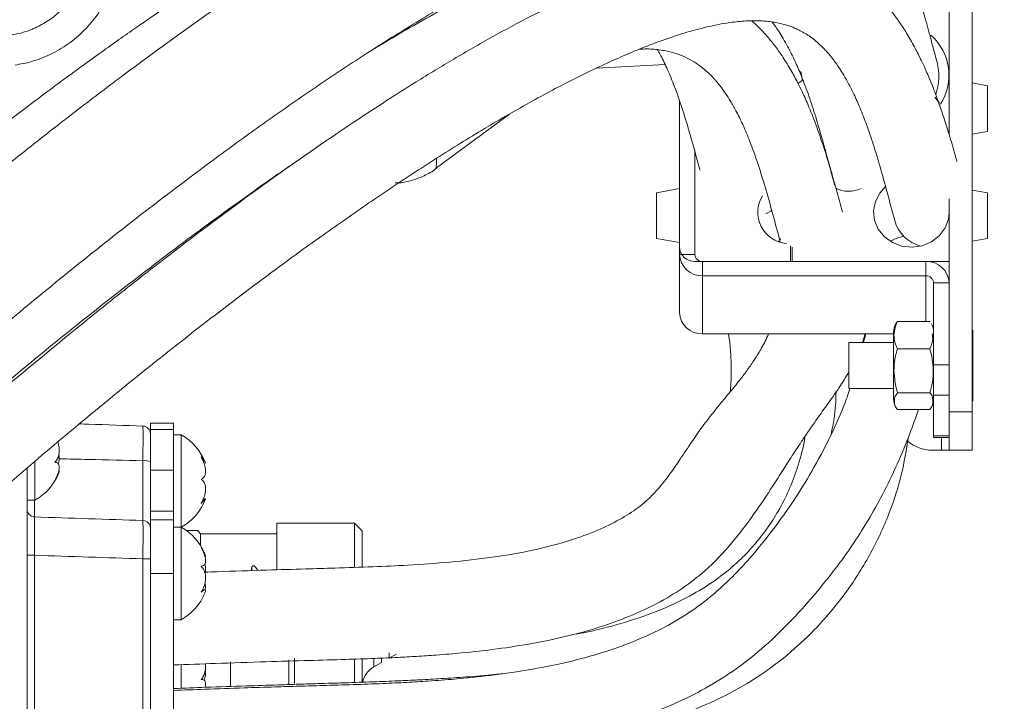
# Model space of a CAD drawing. Header units: millimetres. Extents: x 0 to 8410, y 0 to 5940.
# Tile 65 of 256: x 1591 to 1718, y 2943 to 3031. Entities that reach past the tile are written whole.
import ezdxf

# ---------------------------------------------------------------- set-up
doc = ezdxf.new("R2010")
doc.units = ezdxf.units.MM
doc.header["$LTSCALE"] = 10
doc.styles.add('SLDTEXTSTYLE0', font='TXT', dxfattribs={"width": 0.605})
doc.dimstyles.new('SLDDIMSTYLE0', dxfattribs={"dimtxt": 50, "dimasz": 50, "dimexe": 0, "dimexo": 0.0625, "dimgap": 12.5, "dimtad": 1, "dimtoh": 1, "dimdec": 1, "dimrnd": 1e-09, "dimzin": 12, "dimdsep": 46, "dimtxsty": 'SLDTEXTSTYLE0', "dimsah": 1, "dimcen": 0.09, "dimadec": 0, "dimazin": 0, "dimtfac": 1, "dimtofl": 0, "dimtmove": 0, "dimatfit": 3, "dimfxl": 0, "dimfrac": 2, "dimtolj": 1, "dimtzin": 12, "dimarcsym": 0})

# ---------------------------------------------------------------- blocks, each defined once
blk = doc.blocks.new('*D4')
at = {"color": 7, "linetype": 'Continuous', "lineweight": 0}
for p, q in [((1441.19, 2973.04), (1441.19, 3462.48)), ((2711.19, 3148.04), (2711.19, 3462.48)), ((2711.19, 3447.48), (1441.19, 3447.48))]:
    blk.add_line(p, q, dxfattribs=at)
for points in [[(1441.19, 3447.48), (1491.19, 3439.98), (1491.19, 3454.98)], [(2711.19, 3447.48), (2661.19, 3454.98), (2661.19, 3439.98)]]:
    blk.add_solid(points, dxfattribs=at)
at = {"color": 7, "linetype": 'Continuous', "lineweight": 0, "insert": (1999.81, 3511.93), "char_height": 50, "attachment_point": 1, "style": 'SLDTEXTSTYLE0'}
blk.add_mtext('1270', dxfattribs=at)

msp = doc.modelspace()

# ---------------------------------------------------------------- linework, layer by layer
at = {"color": 7, "linetype": 'Continuous', "lineweight": 0}
for p, q in [((1711.190779, 3062.544748), (1711.190779, 3016.564176)), ((1714.1908, 3062.544748), (1714.1908, 2980.544731)), ((1665.422547, 3025.146172), (1674.3186, 3025.612399)), ((1716.190774, 3022.856638), (1714.1908, 3023.209259)), ((1716.190774, 3022.856638), (1716.190774, 3016.914651)), ((1676.190782, 3020.914838), (1676.190782, 3001.893327)), ((1676.190782, 3000.96719), (1676.190782, 3020.914838)), ((1709.959496, 3020.5919), (1709.345329, 3021.369264)), ((1709.78855, 3020.830676), (1709.345329, 3021.369264)), ((1644.635845, 3012.212083), (1654.119689, 3019.173309)), ((1714.1908, 3016.561911), (1716.190774, 3016.914651)), ((1678.190786, 3000.96719), (1678.190786, 3014.289543)), ((1644.608665, 3012.249038), (1644.604821, 3012.162969)), ((1676.190782, 3009.493634), (1673.190791, 3008.964583)), ((1716.190774, 3008.964583), (1714.1908, 3009.317324)), ((1673.190791, 3003.022596), (1673.190791, 3008.964583)), ((1711.190779, 3008.188531), (1711.190779, 2980.544731)), ((1716.190774, 3008.964583), (1716.190774, 3003.242061)), ((1673.190791, 3003.022596), (1676.190782, 3002.493546)), ((1714.1908, 3002.669975), (1716.190774, 3003.022596)), ((1716.190774, 3003.242061), (1716.190774, 3003.022596)), ((1689.22751, 3002.726957), (1689.036924, 3002.659485)), ((1690.602023, 3000.041053), (1690.602023, 3002.019331)), ((1690.802026, 3000.041053), (1690.802026, 3001.903221)), ((1676.190782, 2993.423388), (1676.190782, 3000.96719)), ((1678.190786, 3000.041053), (1690.602023, 3000.041053)), ((1708.190787, 3000.041053), (1679.190773, 3000.041053)), ((1690.802026, 3000.041053), (1711.190779, 3000.041053)), ((1708.190787, 2998.188898), (1679.190773, 2998.188898)), ((1709.190775, 2986.612126), (1709.190775, 2997.262761)), ((1704.486061, 2992.264316), (1704.290319, 2991.943524)), ((1704.486061, 2992.264316), (1708.69549, 2992.264316)), ((1703.990776, 2990.644977), (1679.190773, 2990.644977)), ((1699.954707, 2989.544794), (1700.318146, 2990.644977)), ((1703.990776, 2990.874931), (1703.990776, 2982.534453)), ((1714.290786, 2991.124317), (1714.1908, 2991.073296)), ((1714.290786, 2986.544773), (1714.290786, 2991.124317)), ((1703.990776, 2989.544794), (1698.190797, 2989.544794)), ((1698.190797, 2986.544773), (1698.190797, 2989.544794)), ((1704.486061, 2988.722489), (1708.69549, 2988.722489)), ((1698.190797, 2983.544752), (1698.190797, 2986.544773)), ((1709.190775, 2982.702181), (1709.190775, 2986.612126)), ((1714.290786, 2981.965229), (1714.290786, 2986.544773)), ((1698.190797, 2983.544752), (1703.990776, 2983.544752)), ((1703.990776, 2982.534453), (1703.990776, 2982.214615)), ((1704.486061, 2983.002946), (1708.69549, 2983.002946)), ((1709.190775, 2977.421448), (1709.190775, 2982.702181)), ((1714.1908, 2982.016132), (1714.290786, 2981.965229)), ((1704.486061, 2980.825231), (1708.69549, 2980.825231)), ((1711.190779, 2975.544736), (1711.190779, 2980.544731)), ((1714.1908, 2980.544731), (1714.1908, 2975.544736)), ((1610.490788, 2979.044721), (1607.490796, 2979.044721)), ((1607.490796, 2979.044721), (1607.490796, 2978.217527)), ((1610.490788, 2979.044721), (1610.490788, 2978.217527)), ((1607.490796, 2972.936914), (1607.490796, 2978.217527)), ((1610.490788, 2978.217527), (1610.490788, 2972.936914)), ((1611.490775, 2977.54471), (1610.490788, 2977.54471)), ((1611.490775, 2965.544746), (1611.490775, 2977.54471)), ((1709.190775, 2977.199838), (1709.190775, 2977.421448)), ((1709.190775, 2977.199838), (1711.190779, 2977.199838)), ((1710.190792, 2975.544736), (1709.010649, 2975.544736)), ((1711.190779, 2975.544736), (1710.190792, 2975.544736)), ((1714.1908, 2975.544736), (1711.190779, 2975.544736)), ((1592.490781, 2969.04473), (1592.490781, 2974.041268)), ((1591.490794, 2973.209903), (1591.490794, 2920.164272)), ((1607.490796, 2967.622444), (1607.490796, 2972.936914)), ((1610.490788, 2967.622444), (1610.490788, 2972.936914)), ((1591.490794, 2969.04473), (1592.490781, 2969.04473)), ((1614.634056, 2969.240353), (1614.367533, 2969.240353)), ((1607.490796, 2966.503188), (1607.490796, 2967.622444)), ((1610.490788, 2966.503188), (1610.490788, 2967.622444)), ((1607.490796, 2959.544823), (1607.490796, 2966.503188)), ((1610.490788, 2959.544823), (1610.490788, 2966.503188)), ((1633.990783, 2966.094777), (1623.890776, 2966.094777)), ((1623.890776, 2960.076973), (1623.890776, 2966.094539)), ((1634.9908, 2965.09473), (1633.990783, 2966.094777)), ((1633.990783, 2960.365817), (1633.990783, 2966.094539)), ((1611.490775, 2965.544746), (1610.490788, 2965.544746)), ((1611.490775, 2958.095476), (1611.490775, 2965.544746)), ((1612.183828, 2965.104744), (1612.383295, 2965.104744)), ((1612.383295, 2964.955613), (1612.383295, 2965.104744)), ((1614.0108, 2964.704797), (1613.610793, 2965.104744)), ((1623.890776, 2964.704797), (1614.0108, 2964.704797)), ((1614.0108, 2963.162467), (1614.0108, 2964.704797)), ((1634.9908, 2965.094492), (1634.9908, 2960.470841)), ((1607.490796, 2934.544727), (1607.490796, 2959.544823)), ((1610.490788, 2934.544727), (1610.490788, 2959.544823)), ((1620.682437, 2960.399673), (1620.594937, 2959.905431)), ((1611.490775, 2953.544781), (1611.490775, 2958.095476)), ((1614.561159, 2957.415387), (1614.258785, 2957.415387)), ((1610.490788, 2953.544781), (1611.490775, 2953.544781)), ((1638.490785, 2949.240133), (1638.490785, 2948.565528)), ((1617.900628, 2944.94693), (1617.900628, 2948.08273)), ((1625.463206, 2945.222184), (1625.463206, 2948.325798)), ((1626.21196, 2948.566243), (1626.21196, 2945.270345)), ((1633.990783, 2945.33138), (1633.990783, 2948.421166)), ((1634.9908, 2948.425576), (1634.9908, 2945.342466)), ((1636.490781, 2947.410748), (1637.490798, 2947.988197)), ((1637.490798, 2947.988197), (1637.490798, 2948.528573)), ((1638.490785, 2948.565528), (1639.390785, 2949.085161)), ((1611.490775, 2944.616005), (1611.490775, 2947.713778))]:
    msp.add_line(p, q, dxfattribs=at)
at = {"color": 8, "linetype": 'Continuous', "lineweight": 0}
for p, q in [((1676.190782, 3000.96719), (1678.190786, 3000.96719)), ((1679.190773, 3000.041053), (1679.190773, 2998.188898)), ((1708.190787, 2998.188898), (1708.190787, 3000.041053)), ((1679.190773, 2990.644977), (1679.190773, 2998.188898)), ((1708.190787, 2992.264316), (1708.190787, 2998.188898)), ((1711.190779, 2997.262761), (1709.190775, 2997.262761)), ((1709.190775, 2986.612126), (1711.190779, 2986.612126)), ((1711.190779, 2982.702181), (1709.190775, 2982.702181)), ((1711.190779, 2980.544731), (1714.1908, 2980.544731)), ((1607.490796, 2978.217527), (1610.490788, 2978.217527)), ((1709.190775, 2977.421448), (1711.190779, 2977.421448)), ((1710.190792, 2977.199838), (1710.190792, 2975.544736)), ((1606.525678, 2966.423199), (1606.525678, 2974.180624)), ((1610.490788, 2972.936914), (1607.490796, 2972.936914)), ((1592.455882, 2969.04473), (1592.455882, 2966.889307)), ((1610.490788, 2967.622444), (1607.490796, 2967.622444)), ((1610.490788, 2966.503188), (1607.490796, 2966.503188)), ((1592.455882, 2961.903259), (1591.490794, 2961.903259)), ((1592.455882, 2961.903259), (1592.455882, 2932.186291)), ((1606.525678, 2932.638332), (1606.525678, 2961.451218)), ((1607.490796, 2961.451218), (1606.525678, 2961.451218)), ((1610.490788, 2959.544823), (1607.490796, 2959.544823)), ((1620.592046, 2959.86931), (1620.680351, 2960.374043)), ((1636.490781, 2948.481605), (1636.490781, 2947.410748))]:
    msp.add_line(p, q, dxfattribs=at)
at = {"color": 7, "linetype": 'Continuous', "lineweight": 0, "flags": 128}
for points in [[(1691.954363, 3024.718449), (1692.097563, 3023.762629), (1692.101914, 3023.526356)], [(1691.576172, 3023.127124), (1691.953499, 3023.40214), (1692.212093, 3023.625419)], [(1702.912081, 3009.718105), (1702.195246, 3008.92286), (1701.623995, 3007.81481), (1701.394398, 3006.605432), (1701.523263, 3005.383417), (1702.001143, 3004.238054), (1702.79311, 3003.253266), (1703.841109, 3002.501175), (1705.068458, 3002.036855), (1706.385303, 3001.894281), (1707.695234, 3002.083823), (1708.902348, 3002.591655), (1709.918249, 3003.380582), (1710.668582, 3004.392907), (1711.098421, 3005.554483), (1711.190779, 3006.431386)], [(1688.200075, 3006.688997), (1688.043464, 3006.589458), (1687.384147, 3006.239102)], [(1689.186592, 3002.605722), (1689.235587, 3002.749726), (1689.346034, 3003.032372)], [(1705.274869, 3003.327057), (1704.173524, 3002.980158), (1703.566331, 3002.659485)]]:
    msp.add_lwpolyline(points, dxfattribs=at)
at = {"color": 7, "linetype": 'Continuous', "lineweight": 0}
for centre, radius, start, end in [((1704.208416, 3024.219087), 6.965102, 327.15403131, 48.48125517), ((1702.507075, 3024.071005), 7.351552, 341.29031533, 14.43225535), ((1698.174233, 3012.772583), 3.619615, 241.58247521, 296.04190607), ((1690.37972, 3006.425528), 4.039244, 147.90513892, 265.7362299), ((1708.655841, 3006.577352), 4.687266, 195.10075973, 255.75377234), ((1678.119685, 3001.970176), 1.930433, 182.28151584, 272.11077688), ((1679.084014, 3001.082457), 2.895527, 182.28146742, 272.11299268), ((1679.155329, 3001.005714), 0.965312, 182.2872043, 272.10423715), ((1708.297591, 2997.147542), 2.895481, 2.28055724, 92.11390287), ((1708.226259, 2997.224267), 0.965283, 2.285478, 92.10596346), ((1679.08406, 2993.538579), 2.895569, 182.27994107, 272.1120679), ((1706.341582, 2990.874892), 2.350797, 152.44855554, 180), ((1706.839989, 2990.874892), 2.350797, 0, 27.56564219), ((1706.341582, 2982.214638), 2.350797, 180, 207.56564219), ((1706.839989, 2982.214638), 2.350797, 332.44855554, 0), ((1606.490786, 2977.679805), 1, 360, 88), ((1608.091804, 2971.425376), 7, 20.65968337, 60.95025276), ((1709.010637, 2980.544765), 5, 230, 270), ((1589.091804, 2975.164154), 7, 299.04974724, 337.26102477), ((1608.091804, 2971.664154), 7, 299.04974724, 339.37299727), ((1608.091804, 2959.425376), 7, 22.34797004, 60.95025276), ((1608.091804, 2959.664154), 7, 299.04974724, 337.72942847), ((1637.990786, 2944.812714), 3, 120, 167.74193734)]:
    msp.add_arc(centre, radius, start, end, dxfattribs=at)
at = {"color": 8, "linetype": 'Continuous', "lineweight": 0}
for centre, radius, start, end in [((1606.758567, 2971.712936), 2.478653, 72.81762343, 95.39134254), ((1592.489438, 2967.887387), 0.998644, 180.05132907, 268.07445341), ((1606.493604, 2965.42652), 0.997195, 0.13527268, 88.15682119)]:
    msp.add_arc(centre, radius, start, end, dxfattribs=at)
at = {"color": 7, "linetype": 'Continuous', "lineweight": 0}
for centre, major_axis, ratio, start_param, end_param in [((1619.495691, 2952.044765), (0.600988, 13.659924), 0.0756218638, 5.331029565, 5.3714707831), ((1623.616701, 2952.044765), (-8.129994, 13.597992), 0.1599119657, 5.2349145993, 5.2809484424)]:
    msp.add_ellipse(centre, major_axis=major_axis, ratio=ratio, start_param=start_param, end_param=end_param, dxfattribs=at)
for points, knots in [([(1709.626008, 3025.905654), (1709.356482, 3026.92909), (1708.842349, 3028.88134), (1708.0834, 3031.659814), (1707.367659, 3034.135278), (1706.672975, 3036.377243), (1706.007752, 3038.364056), (1705.384602, 3040.081122), (1704.85038, 3041.450272), (1704.392598, 3042.554347), (1703.95237, 3043.561967), (1703.484059, 3044.577868), (1702.938283, 3045.691373), (1702.309086, 3046.889485), (1701.593229, 3048.149151), (1700.83891, 3049.366322), (1700.096651, 3050.46528), (1699.425356, 3051.383915), (1698.80712, 3052.173248), (1698.154874, 3052.955788), (1697.355948, 3053.846399), (1696.305642, 3054.910053), (1695.021251, 3056.058604), (1693.599201, 3057.155863), (1692.07347, 3058.163797), (1690.552209, 3059.0135), (1688.965383, 3059.751588), (1687.341265, 3060.374727), (1685.505324, 3060.930748), (1682.916077, 3061.491786), (1679.678872, 3061.82243), (1675.975053, 3061.741375), (1672.442035, 3061.319423), (1668.897773, 3060.618072), (1665.144118, 3059.615285), (1661.091183, 3058.277721), (1656.673574, 3056.560799), (1651.920545, 3054.455875), (1646.930977, 3052.001889), (1641.83274, 3049.274744), (1636.747863, 3046.36361), (1631.83535, 3043.391011), (1627.261357, 3040.496528), (1623.090792, 3037.761755), (1619.01813, 3035.012342), (1614.680583, 3032.003152), (1609.796113, 3028.517502), (1604.333964, 3024.506122), (1598.338793, 3019.972348), (1591.992246, 3015.027022), (1583.903682, 3008.539039), (1574.209863, 3000.463026), (1562.960588, 2990.672712), (1551.860834, 2980.674308), (1542.709756, 2972.207703), (1535.52792, 2965.438242), (1530.250962, 2960.395934), (1525.05552, 2955.360849), (1519.948411, 2950.336463), (1514.935627, 2945.326218), (1510.011811, 2940.3235), (1504.991074, 2935.144625), (1499.631527, 2929.531059), (1493.717027, 2923.236835), (1487.218879, 2916.205974), (1480.179279, 2908.463235), (1472.643835, 2900.048827), (1464.660146, 2891.010709), (1456.293595, 2881.375094), (1447.585385, 2871.168136), (1441.809555, 2864.182147), (1438.838798, 2860.588953)], [0, 0, 0, 0, 0.0188589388, 0.0359742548, 0.051343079, 0.0649656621, 0.0781522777, 0.0891552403, 0.0979790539, 0.1046275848, 0.1103626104, 0.1169479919, 0.1239468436, 0.1317123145, 0.1402447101, 0.1488979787, 0.1563825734, 0.163005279, 0.1682752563, 0.1732172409, 0.1796569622, 0.1876276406, 0.1971245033, 0.2068747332, 0.2155956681, 0.2251034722, 0.2330140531, 0.2410191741, 0.2502201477, 0.2606115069, 0.2784224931, 0.2944247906, 0.3087302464, 0.3231103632, 0.3379553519, 0.3534823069, 0.3698472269, 0.3870520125, 0.4044532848, 0.4214409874, 0.4380319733, 0.4538852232, 0.4680437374, 0.4804561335, 0.4919099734, 0.5046743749, 0.5188847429, 0.5345289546, 0.5515932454, 0.5695953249, 0.5874535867, 0.6182451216, 0.6484084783, 0.6778461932, 0.7065030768, 0.7205596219, 0.7344521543, 0.7481902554, 0.7617802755, 0.7752248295, 0.7885265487, 0.8017671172, 0.8163921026, 0.8329333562, 0.8513719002, 0.8716826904, 0.8938316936, 0.9177830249, 0.9435053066, 0.9709423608, 1, 1, 1, 1]), ([(1658.394057, 3057.188317), (1658.216223, 3057.163989), (1656.809902, 3056.971599), (1653.941102, 3056.235849), (1649.673485, 3054.939429), (1645.334455, 3053.286989), (1641.027585, 3051.418091), (1636.887444, 3049.439911), (1632.569475, 3047.206907), (1628.122991, 3044.749185), (1623.690565, 3042.156509), (1619.485925, 3039.578001), (1615.741249, 3037.193803), (1612.311342, 3034.945723), (1608.837658, 3032.611282), (1604.922688, 3029.911492), (1600.415246, 3026.717329), (1595.289931, 3022.979649), (1589.611256, 3018.714312), (1583.577951, 3014.046989), (1575.897531, 3007.935362), (1566.70196, 3000.354278), (1556.036856, 2991.186542), (1545.556537, 2981.807489), (1536.978531, 2973.814824), (1530.289938, 2967.39967), (1525.388947, 2962.614146), (1520.571126, 2957.82869), (1515.837153, 2953.049252), (1511.187561, 2948.281674), (1506.60482, 2943.510228), (1501.90317, 2938.537085), (1496.866515, 2933.115096), (1491.315616, 2927.016026), (1485.255634, 2920.194778), (1478.742978, 2912.654821), (1471.849014, 2904.40574), (1464.646454, 2895.467166), (1457.195909, 2885.866944), (1449.531145, 2875.639505), (1444.511163, 2868.619197), (1441.928524, 2865.007445)], [0, 0, 0, 0, 0.0035895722, 0.0283865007, 0.0543333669, 0.0819733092, 0.1038435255, 0.1262879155, 0.1487397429, 0.1712033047, 0.1936271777, 0.2141189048, 0.2317468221, 0.2465068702, 0.2618466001, 0.279494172, 0.299561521, 0.3220324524, 0.3468848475, 0.3730906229, 0.3990348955, 0.4437052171, 0.4873491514, 0.5298400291, 0.5711158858, 0.5913436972, 0.6113362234, 0.6311159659, 0.650698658, 0.6700941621, 0.6893078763, 0.7085840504, 0.7301073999, 0.7543938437, 0.7814341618, 0.8112144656, 0.8437125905, 0.8789044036, 0.9167533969, 0.9571719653, 1, 1, 1, 1]), ([(1451.680738, 2851.393625), (1453.290574, 2853.369541), (1456.369897, 2857.14911), (1460.880276, 2862.546132), (1465.006218, 2867.412196), (1468.840837, 2871.874881), (1472.318128, 2875.878212), (1475.375129, 2879.36673), (1477.837057, 2882.157804), (1479.894349, 2884.479265), (1481.822515, 2886.646635), (1484.358104, 2889.486484), (1487.693537, 2893.203136), (1491.874959, 2897.834752), (1498.248494, 2904.840821), (1506.630156, 2913.922112), (1516.948779, 2924.817854), (1527.182935, 2935.296658), (1537.401222, 2945.390596), (1547.631275, 2955.188547), (1557.891171, 2964.761363), (1568.11365, 2974.086093), (1578.21403, 2983.040656), (1588.071421, 2991.482854), (1597.624823, 2999.338343), (1606.948749, 3006.694113), (1615.103248, 3012.846666), (1622.222503, 3018.001807), (1628.394264, 3022.30628), (1634.633613, 3026.47195), (1640.943773, 3030.469413), (1647.210492, 3034.191671), (1652.494314, 3037.086066), (1656.672523, 3039.196054), (1659.723056, 3040.632969), (1662.317006, 3041.768431), (1664.592004, 3042.692153), (1666.968646, 3043.581036), (1669.598329, 3044.453649), (1672.476151, 3045.239571), (1674.923531, 3045.718155), (1676.867058, 3045.943432), (1678.360496, 3046.002877), (1679.697944, 3045.941632), (1680.847357, 3045.777612), (1681.784932, 3045.546893), (1682.464632, 3045.311747), (1682.98052, 3045.094373), (1683.470896, 3044.851906), (1683.99728, 3044.544449), (1684.560499, 3044.155865), (1685.122262, 3043.698891), (1685.622203, 3043.227392), (1686.031614, 3042.794877), (1686.349576, 3042.429862), (1686.607754, 3042.11371), (1686.842122, 3041.811172), (1687.110903, 3041.448632), (1687.306946, 3041.160852), (1687.41535, 3041.001722)], [0, 0, 0, 0, 0.0193530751, 0.0370189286, 0.0529438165, 0.06708677, 0.0807734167, 0.0921539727, 0.101205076, 0.1080275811, 0.1147824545, 0.1222862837, 0.1355973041, 0.150774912, 0.1669958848, 0.2030660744, 0.2379929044, 0.2718669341, 0.3048238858, 0.3376041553, 0.3704304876, 0.4033628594, 0.4363482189, 0.4688964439, 0.5005678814, 0.5318215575, 0.5637864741, 0.5855020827, 0.6077906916, 0.6311692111, 0.655635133, 0.6811722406, 0.7070917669, 0.7228307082, 0.7369611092, 0.7494878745, 0.7604205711, 0.7713229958, 0.7873786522, 0.8054392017, 0.8253676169, 0.8385507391, 0.852030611, 0.8658187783, 0.8799101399, 0.892924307, 0.9040043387, 0.9119399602, 0.9208173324, 0.9307289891, 0.941690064, 0.9536306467, 0.9646236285, 0.9726031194, 0.9792894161, 0.9846709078, 0.98879862, 0.9938061, 1, 1, 1, 1]), ([(1687.092263, 3041.037008), (1687.043744, 3041.067097), (1686.438778, 3041.442261), (1685.158661, 3042.002949), (1683.288976, 3042.677685), (1681.509896, 3043.10542), (1679.9102, 3043.357464), (1678.389885, 3043.49573), (1676.690635, 3043.542814), (1674.609275, 3043.455007), (1672.081391, 3043.155083), (1669.103645, 3042.576812), (1665.922261, 3041.731062), (1662.804466, 3040.713778), (1659.869769, 3039.620292), (1656.84604, 3038.376013), (1653.45513, 3036.85146), (1649.593818, 3034.967307), (1645.46063, 3032.79596), (1641.380666, 3030.508663), (1638.281034, 3028.693637), (1636.577766, 3027.654433), (1636.114348, 3027.37169)], [0, 0, 0, 0, 0.0048821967, 0.0608747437, 0.1147927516, 0.1642873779, 0.2019232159, 0.2362422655, 0.2758997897, 0.3236175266, 0.3793502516, 0.4411134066, 0.5078385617, 0.5660433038, 0.6162313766, 0.6679177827, 0.7261026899, 0.7899182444, 0.8591997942, 0.9241877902, 0.9793733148, 1, 1, 1, 1]), ([(1712.210704, 3013.034389), (1712.125244, 3013.346379), (1711.804467, 3014.517456), (1711.244591, 3016.4139), (1710.555208, 3018.608509), (1709.928739, 3020.445784), (1709.378217, 3021.944939), (1708.916005, 3023.122696), (1708.515433, 3024.088569), (1708.06188, 3025.130604), (1707.468681, 3026.407316), (1706.658725, 3027.993682), (1705.726361, 3029.620631), (1704.773991, 3031.084488), (1703.989767, 3032.159676), (1703.3525, 3032.964414), (1702.745027, 3033.683725), (1701.965835, 3034.534149), (1700.9622, 3035.517995), (1699.788999, 3036.521454), (1698.544425, 3037.434435), (1697.314798, 3038.206957), (1696.144727, 3038.835784), (1694.966325, 3039.375442), (1693.740268, 3039.849206), (1692.338537, 3040.287842), (1690.065147, 3040.821415), (1686.970463, 3041.162512), (1683.115866, 3041.020263), (1679.327769, 3040.455857), (1675.373976, 3039.516014), (1671.025403, 3038.143966), (1666.43196, 3036.373581), (1661.667242, 3034.256606), (1656.876545, 3031.893768), (1651.940449, 3029.246167), (1646.987012, 3026.401969), (1642.216274, 3023.505248), (1637.84361, 3020.729499), (1633.694287, 3018.003142), (1629.353134, 3015.062275), (1624.358146, 3011.570546), (1618.592934, 3007.405663), (1612.082464, 3002.540685), (1605.057889, 2997.107383), (1596.610732, 2990.351596), (1586.963664, 2982.326791), (1576.18926, 2972.97448), (1565.600828, 2963.452259), (1556.915099, 2955.4067), (1550.119788, 2948.97446), (1545.135969, 2944.185245), (1540.233841, 2939.400502), (1535.416017, 2934.62238), (1530.686189, 2929.85182), (1526.025194, 2925.072371), (1521.237666, 2920.087707), (1515.802477, 2914.343148), (1509.467183, 2907.535721), (1502.165281, 2899.553227), (1494.15287, 2890.65445), (1485.456122, 2880.88168), (1476.150317, 2870.269409), (1466.315059, 2858.862226), (1459.748093, 2850.97745), (1456.360686, 2846.910283)], [0, 0, 0, 0, 0.0063393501, 0.0237951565, 0.0390096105, 0.0519916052, 0.0625808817, 0.0710417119, 0.0773955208, 0.0833513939, 0.0933526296, 0.1050958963, 0.1184756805, 0.1305308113, 0.1398346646, 0.144877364, 0.1506153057, 0.1579813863, 0.1669611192, 0.1773034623, 0.1869952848, 0.1955860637, 0.2037780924, 0.2107625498, 0.2181641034, 0.2265516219, 0.235915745, 0.257316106, 0.2761637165, 0.2932650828, 0.310919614, 0.3294049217, 0.3490904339, 0.3669328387, 0.3849822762, 0.4027531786, 0.4202526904, 0.4368487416, 0.4513674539, 0.4637811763, 0.477438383, 0.4931848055, 0.5110605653, 0.5310449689, 0.5526447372, 0.5741261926, 0.6057836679, 0.6367229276, 0.6668954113, 0.6962454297, 0.7106243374, 0.7248237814, 0.7388569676, 0.7527346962, 0.7664670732, 0.7800630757, 0.7937021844, 0.8089358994, 0.8287546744, 0.8511433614, 0.8760898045, 0.9035569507, 0.9334647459, 0.9656794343, 1, 1, 1, 1]), ([(1464.322228, 2841.202304), (1466.45905, 2843.793188), (1470.48523, 2848.674905), (1476.283264, 2855.506182), (1481.12616, 2861.130326), (1485.047205, 2865.632303), (1488.094323, 2869.105191), (1490.573162, 2871.914706), (1492.621071, 2874.226792), (1494.494249, 2876.334768), (1496.452704, 2878.532418), (1498.610139, 2880.946231), (1501.482377, 2884.150523), (1505.095531, 2888.165849), (1509.382656, 2892.899846), (1513.747971, 2897.682894), (1520.033075, 2904.506803), (1528.230899, 2913.255169), (1538.383112, 2923.758391), (1548.414324, 2933.752985), (1558.363202, 2943.335708), (1568.268046, 2952.597593), (1578.177293, 2961.618169), (1588.001221, 2970.28858), (1597.607786, 2978.471644), (1606.913658, 2986.087229), (1615.977261, 2993.206354), (1623.880021, 2999.144135), (1630.760968, 3004.10598), (1636.736868, 3008.2566), (1642.8216, 3012.301877), (1649.026325, 3016.213431), (1655.213953, 3019.865404), (1660.429119, 3022.697707), (1664.537807, 3024.751161), (1667.519367, 3026.13886), (1670.049934, 3027.2326), (1672.286581, 3028.128108), (1674.654468, 3028.999618), (1677.311907, 3029.862054), (1680.241741, 3030.631535), (1682.885279, 3031.110768), (1685.144146, 3031.311348), (1687.03522, 3031.291628), (1688.696066, 3031.086117), (1690.060071, 3030.746255), (1691.021173, 3030.39244), (1691.741642, 3030.063088), (1692.373135, 3029.724592), (1693.04134, 3029.303508), (1693.73408, 3028.791566), (1694.398123, 3028.218241), (1694.966276, 3027.656142), (1695.416389, 3027.162825), (1695.761222, 3026.755302), (1696.04193, 3026.403164), (1696.313625, 3026.045432), (1696.639241, 3025.594441), (1697.055032, 3024.978884), (1697.559208, 3024.168659), (1698.173297, 3023.083945), (1698.885849, 3021.672995), (1699.680999, 3019.880492), (1700.517377, 3017.725106), (1701.381878, 3015.186686), (1702.269657, 3012.255032), (1703.18628, 3008.936664), (1703.806709, 3006.583834), (1704.130608, 3005.355522)], [0, 0, 0, 0, 0.0214462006, 0.040408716, 0.0567812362, 0.068264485, 0.0779175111, 0.0857226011, 0.0916755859, 0.0971741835, 0.1032688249, 0.1099597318, 0.1172464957, 0.1298990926, 0.1433020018, 0.1565361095, 0.1695959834, 0.1999844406, 0.229381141, 0.2579180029, 0.2855380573, 0.3132193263, 0.3409929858, 0.3688070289, 0.3962640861, 0.4230083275, 0.4493794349, 0.4761931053, 0.4943060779, 0.512923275, 0.5326049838, 0.5533447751, 0.5751269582, 0.5971641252, 0.6104201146, 0.622260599, 0.6326919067, 0.6417653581, 0.6510384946, 0.6646293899, 0.6798609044, 0.6966004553, 0.7099881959, 0.7238691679, 0.7382752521, 0.7517857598, 0.7627895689, 0.7696798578, 0.7773730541, 0.7858827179, 0.7952244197, 0.8050575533, 0.8137304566, 0.8200255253, 0.8252970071, 0.8295335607, 0.8330527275, 0.8378211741, 0.8441820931, 0.8521545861, 0.8617612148, 0.8747733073, 0.8899906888, 0.9074489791, 0.9271760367, 0.9491859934, 0.9734721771, 1, 1, 1, 1]), ([(1697.351117, 3006.430194), (1697.292615, 3006.650672), (1697.008525, 3007.72134), (1696.507397, 3009.552442), (1695.857039, 3011.82995), (1695.204387, 3013.977956), (1694.559879, 3015.95005), (1693.935891, 3017.705904), (1693.407141, 3019.083789), (1692.961508, 3020.172344), (1692.541426, 3021.143355), (1692.086207, 3022.136861), (1691.465024, 3023.40382), (1690.656614, 3024.8999), (1689.687205, 3026.4745), (1688.713933, 3027.860282), (1687.713524, 3029.113318), (1686.702474, 3030.252996), (1685.929085, 3030.952183), (1685.575086, 3031.272218)], [0, 0, 0, 0, 0.02429337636, 0.11797134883, 0.2025690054, 0.27807283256, 0.35998440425, 0.42778067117, 0.48163176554, 0.52170978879, 0.55597722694, 0.59520317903, 0.63938196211, 0.7080494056, 0.77928911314, 0.84045953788, 0.89144429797, 0.95031147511, 1, 1, 1, 1]), ([(1688.227344, 3031.110093), (1688.268467, 3031.056068), (1688.421318, 3030.855263), (1688.723242, 3030.432826), (1689.156956, 3029.790025), (1689.677917, 3028.950318), (1690.308385, 3027.834877), (1691.036692, 3026.391251), (1691.846764, 3024.56546), (1692.696847, 3022.377982), (1693.573903, 3019.809308), (1694.473024, 3016.850706), (1695.399557, 3013.508529), (1696.024267, 3011.142855), (1696.350325, 3009.908125)], [0, 0, 0, 0, 0.0105901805, 0.0393628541, 0.0774570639, 0.1249927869, 0.1821123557, 0.2593294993, 0.3495083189, 0.4528694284, 0.5695840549, 0.6997361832, 0.8432816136, 1, 1, 1, 1]), ([(1670.972157, 3027.591035), (1671.223435, 3027.60597), (1672.178135, 3027.662715), (1673.600654, 3027.530727), (1675.235434, 3027.222606), (1676.64129, 3026.730169), (1677.823395, 3026.135324), (1678.790951, 3025.496325), (1679.583605, 3024.855011), (1680.161339, 3024.309051), (1680.568221, 3023.883988), (1680.872872, 3023.545668), (1681.226692, 3023.129127), (1681.674681, 3022.559846), (1682.223293, 3021.793374), (1682.858026, 3020.803634), (1683.610843, 3019.475468), (1684.464242, 3017.733586), (1685.397701, 3015.500615), (1686.360832, 3012.811409), (1687.345946, 3009.650425), (1688.31132, 3006.199078), (1688.948944, 3003.788648), (1689.260442, 3002.611086)], [0, 0, 0, 0, 0.0184129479, 0.0699576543, 0.125128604, 0.1782975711, 0.2265344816, 0.2706543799, 0.3092438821, 0.3412900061, 0.3584982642, 0.3729401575, 0.3902871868, 0.4136995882, 0.4433031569, 0.4792521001, 0.5217271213, 0.5797853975, 0.6472608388, 0.7243686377, 0.8112208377, 0.9077761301, 1, 1, 1, 1]), ([(1673.331756, 3027.525231), (1673.446319, 3027.327327), (1673.871581, 3026.592698), (1674.582702, 3025.107689), (1675.488475, 3022.948043), (1676.421052, 3020.327533), (1677.37889, 3017.238237), (1678.178424, 3014.37832), (1678.66533, 3012.541936), (1678.831745, 3011.914298)], [0, 0, 0, 0, 0.0467321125, 0.1734711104, 0.3208448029, 0.4893402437, 0.6792107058, 0.8903609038, 1, 1, 1, 1]), ([(1497.740049, 2894.618556), (1498.550224, 2895.547207), (1501.131301, 2898.505726), (1505.568822, 2903.490649), (1512.491144, 2911.160474), (1520.944129, 2920.291939), (1530.908604, 2930.701035), (1540.770395, 2940.638502), (1550.557799, 2950.163557), (1560.32073, 2959.347595), (1570.112797, 2968.251456), (1579.832114, 2976.784266), (1589.337978, 2984.827537), (1598.53534, 2992.314042), (1607.454706, 2999.284688), (1614.916864, 3004.870375), (1621.044043, 3009.268746), (1624.492207, 3011.698947), (1626.271974, 3012.894742), (1626.456398, 3013.018653)], [0, 0, 0, 0, 0.02032761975, 0.06476021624, 0.1093079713, 0.18885594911, 0.26628338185, 0.34138981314, 0.41400061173, 0.48675146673, 0.55977060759, 0.63294776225, 0.70520686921, 0.77558049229, 0.844781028, 0.91449891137, 0.95454295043, 0.99528962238, 1, 1, 1, 1]), ([(1639.267821, 3010.231301), (1639.453691, 3010.234278), (1640.184161, 3010.245975), (1641.471331, 3010.537654), (1643.065966, 3011.155386), (1644.135946, 3011.717865), (1644.605612, 3012.125403), (1644.623626, 3012.141034)], [0, 0, 0, 0, 0.0983266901, 0.3864231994, 0.676797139, 0.9876034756, 1, 1, 1, 1]), ([(1704.486061, 2992.264316), (1704.349933, 2991.911625), (1703.979846, 2990.952771), (1704.011359, 2989.724242), (1704.390513, 2988.924121), (1704.486061, 2988.722489)], [0, 0, 0, 0, 0.3032409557, 0.8244153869, 1, 1, 1, 1]), ([(1687.764723, 2990.644977), (1687.759381, 2990.631944), (1687.509564, 2990.022459), (1686.900781, 2988.895522), (1686.017, 2987.411307), (1685.085231, 2986.054697), (1684.069343, 2984.707623), (1682.919145, 2983.290304), (1681.70059, 2981.84105), (1680.642541, 2980.552938), (1679.739954, 2979.384404), (1678.81121, 2978.120264), (1677.676756, 2976.482377), (1676.319734, 2974.436171), (1674.872234, 2972.315352), (1673.281931, 2970.29663), (1671.428569, 2968.4605), (1669.071976, 2966.867843), (1666.22419, 2965.394987), (1662.397878, 2963.885902), (1657.552542, 2962.56943), (1651.980778, 2961.622021), (1646.412108, 2960.995432), (1641.24109, 2960.626037), (1636.257043, 2960.397588), (1631.834639, 2960.255399), (1627.23143, 2960.127358), (1622.140877, 2959.972659), (1617.759852, 2959.826695), (1615.082163, 2959.730449), (1614.537764, 2959.710881)], [0, 0, 0, 0, 0.0008368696, 0.0391382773, 0.071367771, 0.099252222, 0.1247335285, 0.1549191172, 0.1863812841, 0.2111799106, 0.2291960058, 0.2489660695, 0.2811642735, 0.3205717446, 0.358227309, 0.3905247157, 0.4230422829, 0.4544288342, 0.487899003, 0.5247665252, 0.5800637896, 0.6370957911, 0.6908566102, 0.7438663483, 0.7881996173, 0.8360769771, 0.8725571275, 0.9221053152, 0.9841633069, 1, 1, 1, 1]), ([(1682.552565, 2990.644977), (1682.627256, 2990.126227), (1682.795421, 2988.958272), (1682.914969, 2987.006534), (1682.930448, 2984.997055), (1682.838515, 2983.685589), (1682.801533, 2983.158037)], [0, 0, 0, 0, 0.2418196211, 0.5444523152, 0.816750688, 1, 1, 1, 1]), ([(1700.342465, 2990.644977), (1700.318559, 2990.485937), (1700.265842, 2990.135235), (1700.158274, 2989.753446), (1700.099487, 2989.544794)], [0, 0, 0, 0, 0.4534899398, 1, 1, 1, 1]), ([(1708.69549, 2988.722489), (1708.852032, 2989.075596), (1709.129999, 2989.702598), (1709.046001, 2990.34868), (1709.009308, 2990.63091)], [0, 0, 0, 0, 0.5631674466, 1, 1, 1, 1]), ([(1704.486061, 2983.002946), (1704.349933, 2983.57249), (1703.979847, 2985.120896), (1704.011353, 2987.104829), (1704.390513, 2988.396891), (1704.486061, 2988.722489)], [0, 0, 0, 0, 0.3032427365, 0.8244186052, 1, 1, 1, 1]), ([(1708.69549, 2988.722489), (1708.831631, 2988.152945), (1709.201753, 2986.604543), (1709.170194, 2984.620607), (1708.791037, 2983.328543), (1708.69549, 2983.002946)], [0, 0, 0, 0, 0.3032435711, 0.8244189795, 1, 1, 1, 1]), ([(1610.490788, 2947.666928), (1612.312733, 2947.733384), (1616.317208, 2947.879446), (1622.2028, 2948.078526), (1627.827808, 2948.246207), (1632.53319, 2948.374804), (1636.371629, 2948.504527), (1639.441661, 2948.63803), (1642.108689, 2948.782632), (1644.862205, 2948.96631), (1648.345714, 2949.259184), (1652.559719, 2949.729508), (1657.168741, 2950.436142), (1661.650665, 2951.372128), (1665.831386, 2952.53645), (1669.716371, 2953.940139), (1673.310507, 2955.607662), (1676.614399, 2957.568988), (1679.942015, 2960.169802), (1683.088157, 2963.509832), (1685.932592, 2967.293643), (1688.027717, 2970.465382), (1689.608516, 2972.951653), (1690.764492, 2974.765393), (1691.786784, 2976.323751), (1692.746205, 2977.742859), (1693.914496, 2979.421467), (1695.304991, 2981.369009), (1696.854729, 2983.517787), (1697.772635, 2985.030155), (1698.190797, 2985.71913)], [0, 0, 0, 0, 0.04648303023, 0.10216559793, 0.150142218, 0.18995527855, 0.22217616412, 0.24809422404, 0.26835693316, 0.29035298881, 0.31853984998, 0.35764708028, 0.39880246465, 0.43812118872, 0.47556634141, 0.51134763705, 0.54621630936, 0.5809626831, 0.61633321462, 0.66605486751, 0.71738164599, 0.76858233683, 0.79880842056, 0.82655500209, 0.85029615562, 0.87030551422, 0.89449482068, 0.93326193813, 0.96959679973, 1, 1, 1, 1]), ([(1698.323626, 2983.550474), (1698.070991, 2982.806717), (1697.280502, 2980.479515), (1695.501939, 2976.674718), (1693.195919, 2972.40309), (1690.65978, 2968.39496), (1687.789023, 2964.441884), (1684.396031, 2960.384225), (1680.759253, 2956.819873), (1677.022687, 2954.10152), (1673.455469, 2952.103192), (1669.665442, 2950.439901), (1665.596452, 2949.049287), (1661.208612, 2947.899948), (1656.511452, 2946.98358), (1651.741163, 2946.305127), (1647.396179, 2945.859491), (1643.788445, 2945.583204), (1640.683794, 2945.397916), (1637.441701, 2945.245428), (1633.797247, 2945.11436), (1630.172941, 2945.009661), (1626.789274, 2944.916062), (1623.381921, 2944.813966), (1619.299043, 2944.681672), (1614.899062, 2944.528662), (1611.850239, 2944.417168), (1610.490788, 2944.367454)], [0, 0, 0, 0, 0.0243734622, 0.0762640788, 0.1268014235, 0.1723145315, 0.2232245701, 0.2807956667, 0.3382558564, 0.3787640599, 0.4181928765, 0.4572419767, 0.4973166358, 0.5392410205, 0.5831497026, 0.6288528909, 0.6707815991, 0.7018981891, 0.7269878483, 0.7549927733, 0.7896724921, 0.8255330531, 0.8529268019, 0.8810872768, 0.9175947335, 0.9632559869, 1, 1, 1, 1]), ([(1696.525115, 2983.112857), (1696.480895, 2981.955943), (1696.410808, 2980.122293), (1696.015832, 2978.291544), (1695.87006, 2977.615878)], [0, 0, 0, 0, 0.63093483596, 1, 1, 1, 1]), ([(1704.486061, 2983.002946), (1704.359278, 2982.828376), (1704.100418, 2982.471943), (1704.076767, 2981.804711), (1704.115056, 2981.240683), (1704.426779, 2980.891615), (1704.486061, 2980.825231)], [0, 0, 0, 0, 0.2449452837, 0.500121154, 0.9049351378, 1, 1, 1, 1]), ([(1708.69549, 2980.825231), (1708.822269, 2980.999801), (1709.081122, 2981.356234), (1709.10484, 2982.023464), (1709.066488, 2982.587498), (1708.754771, 2982.936562), (1708.69549, 2983.002946)], [0, 0, 0, 0, 0.2449451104, 0.5001210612, 0.9049340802, 1, 1, 1, 1]), ([(1614.55204, 2935.01465), (1615.284923, 2935.04143), (1618.395717, 2935.155096), (1623.512188, 2935.324625), (1629.503889, 2935.49148), (1634.404676, 2935.631047), (1638.2733, 2935.777343), (1641.407268, 2935.930686), (1644.370051, 2936.110306), (1647.725037, 2936.364294), (1652.518774, 2936.834479), (1658.401414, 2937.649814), (1664.957235, 2938.99848), (1670.622731, 2940.654276), (1675.481659, 2942.552663), (1679.655748, 2944.622626), (1683.643432, 2947.138886), (1687.394915, 2950.140609), (1690.86255, 2953.524705), (1693.970127, 2957.035283), (1696.655075, 2960.408963), (1698.860193, 2963.521886), (1700.791066, 2966.576118), (1702.654145, 2969.899283), (1704.451639, 2973.653669), (1706.02104, 2977.403045), (1706.860211, 2979.788609), (1707.224864, 2980.825231)], [0, 0, 0, 0, 0.018605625, 0.0789733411, 0.1298571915, 0.1706167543, 0.2033312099, 0.2281102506, 0.2503102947, 0.2787636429, 0.3136886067, 0.3730406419, 0.430553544, 0.4859220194, 0.5263890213, 0.5676367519, 0.6101866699, 0.6543366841, 0.7002015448, 0.7454932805, 0.7860451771, 0.8216862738, 0.8530309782, 0.8880189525, 0.9292687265, 0.9692644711, 1, 1, 1, 1]), ([(1598.276514, 2978.967235), (1598.677951, 2978.953207), (1601.427625, 2978.857122), (1604.177376, 2978.761169), (1606.525678, 2978.679225)], [0, 0, 0, 0, 0.1459943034, 1, 1, 1, 1]), ([(1607.490796, 2977.679774), (1607.490796, 2977.673753), (1607.490796, 2977.651094), (1607.490796, 2977.332357), (1607.490796, 2976.532636), (1607.490796, 2975.409722), (1607.490796, 2974.523887), (1607.490796, 2974.080965)], [0, 0, 0, 0, 0.0829511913, 0.3121294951, 0.5413353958, 0.7706652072, 1, 1, 1, 1]), ([(1662.245173, 2951.587126), (1662.741911, 2951.673874), (1664.89304, 2952.049537), (1668.611776, 2953.00683), (1673.249491, 2954.546967), (1677.36745, 2956.446802), (1680.742631, 2958.529793), (1683.101054, 2960.408046), (1684.797573, 2962.036474), (1686.178418, 2963.554293), (1687.632595, 2965.421552), (1689.109238, 2967.722813), (1690.444551, 2970.362734), (1691.568986, 2973.365744), (1692.244083, 2975.733478), (1692.463387, 2977.118668), (1692.504812, 2977.380321)], [0, 0, 0, 0, 0.0327330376, 0.1417506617, 0.2508712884, 0.3548907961, 0.4448026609, 0.5208321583, 0.5637916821, 0.6097344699, 0.666463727, 0.7343021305, 0.8094461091, 0.8857532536, 0.9784195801, 1, 1, 1, 1]), ([(1595.475215, 2976.602242), (1595.477301, 2976.598037), (1595.577118, 2976.396807), (1595.647023, 2975.896332), (1595.665641, 2975.216055), (1595.519298, 2974.6052), (1595.306593, 2974.209294), (1595.13817, 2974.034415), (1595.083464, 2973.977611)], [0, 0, 0, 0, 0.004794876, 0.2294814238, 0.4546988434, 0.6681144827, 0.8921978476, 1, 1, 1, 1]), ([(1614.057202, 2934.744284), (1615.166979, 2934.784336), (1618.80853, 2934.915759), (1624.546654, 2935.108759), (1630.821551, 2935.29506), (1635.852551, 2935.453853), (1639.547364, 2935.596958), (1642.374463, 2935.726433), (1644.856302, 2935.856096), (1647.691608, 2936.027516), (1651.028813, 2936.274189), (1655.93436, 2936.732591), (1662.243833, 2937.568928), (1669.719401, 2939.072092), (1676.388341, 2941.094167), (1682.058024, 2943.557117), (1686.647667, 2946.222019), (1690.639465, 2949.233936), (1694.429725, 2952.846684), (1697.967568, 2957.134212), (1701.170781, 2962.214895), (1703.506858, 2967.335358), (1705.12238, 2972.385473), (1705.643263, 2975.608826), (1705.909092, 2977.25384)], [0, 0, 0, 0, 0.0287243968, 0.0942543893, 0.1484785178, 0.1910277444, 0.2244321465, 0.2441671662, 0.264315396, 0.2888141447, 0.3178062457, 0.3511711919, 0.4169438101, 0.4838426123, 0.551488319, 0.601720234, 0.6499527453, 0.6960682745, 0.7396728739, 0.795564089, 0.8513731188, 0.9078986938, 0.9529967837, 1, 1, 1, 1]), ([(1595.541227, 2973.770067), (1595.57568, 2973.906667), (1595.667191, 2974.269501), (1595.677351, 2974.731465), (1595.612151, 2974.988612), (1595.597912, 2975.044772)], [0, 0, 0, 0, 0.3206190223, 0.8516258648, 1, 1, 1, 1]), ([(1595.083464, 2973.977611), (1595.231344, 2973.961823), (1595.487569, 2973.934468), (1595.657089, 2973.586884), (1595.663079, 2973.118322), (1595.520094, 2972.536203), (1595.306481, 2972.023565), (1595.138158, 2971.722309), (1595.083464, 2971.624419)], [0, 0, 0, 0, 0.235556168, 0.408134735, 0.5811312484, 0.7450679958, 0.9171624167, 1, 1, 1, 1]), ([(1614.634056, 2973.86913), (1614.641804, 2973.871219), (1614.659713, 2973.876047), (1614.516826, 2974.102636), (1614.306855, 2974.400864), (1614.13824, 2974.620631), (1614.083458, 2974.692032)], [0, 0, 0, 0, 0.229868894, 0.5312689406, 0.8477113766, 1, 1, 1, 1]), ([(1614.083458, 2974.692032), (1614.231353, 2974.404719), (1614.487582, 2973.90695), (1614.657079, 2973.152577), (1614.663077, 2972.56464), (1614.520072, 2972.11905), (1614.306483, 2971.885803), (1614.138143, 2971.815111), (1614.083458, 2971.792147)], [0, 0, 0, 0, 0.23558173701, 0.40814560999, 0.58114156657, 0.74507315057, 0.91718747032, 1, 1, 1, 1]), ([(1595.083464, 2971.624419), (1595.232176, 2971.867066), (1595.489835, 2972.287473), (1595.650869, 2972.718755), (1595.678158, 2972.921035), (1595.612296, 2972.926436), (1595.597912, 2972.927615)], [0, 0, 0, 0, 0.3742207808, 0.6483721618, 0.9232062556, 1, 1, 1, 1]), ([(1614.083458, 2971.792147), (1614.231356, 2971.670555), (1614.487606, 2971.459884), (1614.657066, 2970.872534), (1614.663079, 2970.241952), (1614.520057, 2969.565397), (1614.306518, 2969.029307), (1614.138145, 2968.739235), (1614.083458, 2968.645022)], [0, 0, 0, 0, 0.23557309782, 0.40815679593, 0.58113804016, 0.74507380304, 0.91720136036, 1, 1, 1, 1]), ([(1614.083458, 2968.645022), (1614.229872, 2968.808803), (1614.483558, 2969.09258), (1614.655251, 2969.265941), (1614.641914, 2969.219211), (1614.636142, 2969.198987)], [0, 0, 0, 0, 0.436358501, 0.7560589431, 1, 1, 1, 1]), ([(1607.490796, 2965.428874), (1607.490796, 2965.406707), (1607.490796, 2965.323299), (1607.490796, 2964.90306), (1607.490796, 2963.997585), (1607.490796, 2962.799936), (1607.490796, 2961.900791), (1607.490796, 2961.451218)], [0, 0, 0, 0, 0.0829522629, 0.3121254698, 0.5413295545, 0.7706641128, 1, 1, 1, 1]), ([(1612.383295, 2965.104744), (1612.572052, 2965.104744), (1613.23169, 2965.104744), (1613.708647, 2965.104744), (1613.596639, 2965.104744), (1613.59005, 2965.104744)], [0, 0, 0, 0, 0.2739310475, 0.9572923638, 1, 1, 1, 1]), ([(1614.083458, 2962.941095), (1614.231355, 2962.654765), (1614.487601, 2962.158673), (1614.657071, 2961.471029), (1614.663083, 2960.976452), (1614.520063, 2960.649361), (1614.306483, 2960.52152), (1614.138143, 2960.51341), (1614.083458, 2960.510776)], [0, 0, 0, 0, 0.2355731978, 0.4081509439, 0.5811473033, 0.7450692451, 0.9171861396, 1, 1, 1, 1]), ([(1614.561159, 2961.697743), (1614.588246, 2961.692633), (1614.672686, 2961.676703), (1614.65835, 2961.857292), (1614.521405, 2962.209279), (1614.306328, 2962.599684), (1614.138107, 2962.85738), (1614.083458, 2962.941095)], [0, 0, 0, 0, 0.1213021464, 0.3781386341, 0.6215166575, 0.8770446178, 1, 1, 1, 1]), ([(1614.580262, 2959.544823), (1614.599486, 2959.611831), (1614.674213, 2959.872301), (1614.670906, 2960.332785), (1614.588836, 2960.687145), (1614.559639, 2960.81321)], [0, 0, 0, 0, 0.1824344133, 0.7091487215, 1, 1, 1, 1]), ([(1614.083458, 2960.510776), (1614.231356, 2960.337588), (1614.487607, 2960.037521), (1614.65707, 2959.352652), (1614.663074, 2958.670468), (1614.520084, 2957.982935), (1614.306476, 2957.466859), (1614.138152, 2957.200828), (1614.083458, 2957.114384)], [0, 0, 0, 0, 0.2355630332, 0.4081410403, 0.5811255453, 0.7450631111, 0.9171612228, 1, 1, 1, 1]), ([(1620.592046, 2959.86931), (1620.591751, 2959.876698), (1620.591269, 2959.888785), (1620.595627, 2959.900256), (1620.597321, 2959.904716)], [0, 0, 0, 0, 0.6112844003, 1, 1, 1, 1]), ([(1621.071745, 2960.461781), (1621.063773, 2960.471133), (1621.04247, 2960.496127), (1620.992262, 2960.526456), (1620.924086, 2960.544649), (1620.852416, 2960.543876), (1620.78536, 2960.524811), (1620.729965, 2960.489094), (1620.692302, 2960.440686), (1620.680657, 2960.399858), (1620.680392, 2960.377501), (1620.680351, 2960.374043)], [0, 0, 0, 0, 0.0777024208, 0.2076675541, 0.3362347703, 0.4635458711, 0.5903459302, 0.7177448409, 0.8463889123, 0.9762400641, 1, 1, 1, 1]), ([(1614.580262, 2957.392499), (1614.599486, 2957.462461), (1614.674202, 2957.734381), (1614.67093, 2958.060266), (1614.588836, 2958.219636), (1614.559639, 2958.276317)], [0, 0, 0, 0, 0.1824809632, 0.7092459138, 1, 1, 1, 1]), ([(1614.083458, 2957.114384), (1614.231852, 2957.228059), (1614.488963, 2957.425015), (1614.653285, 2957.42228), (1614.67384, 2957.276988), (1614.590493, 2957.080903), (1614.561248, 2957.012102)], [0, 0, 0, 0, 0.3491709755, 0.6049794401, 0.861397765, 1, 1, 1, 1]), ([(1614.622969, 2947.81594), (1614.626345, 2947.801139), (1614.681476, 2947.559394), (1614.653672, 2947.071527), (1614.522698, 2946.449356), (1614.306214, 2946.030811), (1614.138073, 2945.841557), (1614.083458, 2945.780084)], [0, 0, 0, 0, 0.0187067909, 0.3055360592, 0.5773127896, 0.8627023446, 1, 1, 1, 1]), ([(1614.493448, 2945.691869), (1614.546454, 2945.896646), (1614.657181, 2946.324412), (1614.682854, 2946.815331), (1614.632778, 2947.03483), (1614.630509, 2947.044775)], [0, 0, 0, 0, 0.46715481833, 0.97585785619, 1, 1, 1, 1]), ([(1653.259445, 2946.558759), (1652.912832, 2946.51458), (1651.342622, 2946.314444), (1648.670348, 2946.12535), (1645.428586, 2945.898534), (1642.588544, 2945.744567), (1639.788218, 2945.612009), (1636.692557, 2945.488126), (1633.707719, 2945.386433), (1631.155663, 2945.306712), (1629.155826, 2945.245945), (1626.841714, 2945.175544), (1623.74635, 2945.076831), (1619.58409, 2944.938136), (1615.046486, 2944.780537), (1611.900975, 2944.667182), (1610.490788, 2944.616363)], [0, 0, 0, 0, 0.0247265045, 0.1120150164, 0.1881532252, 0.2531451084, 0.311506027, 0.3845975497, 0.4700519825, 0.5204808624, 0.5632072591, 0.6099894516, 0.6823993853, 0.7798159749, 0.9012877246, 1, 1, 1, 1]), ([(1614.083458, 2945.780084), (1614.231948, 2945.781975), (1614.489223, 2945.785252), (1614.65256, 2945.476753), (1614.675242, 2945.125748), (1614.597886, 2944.848698), (1614.573855, 2944.762632)], [0, 0, 0, 0, 0.3574014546, 0.6192376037, 0.8817162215, 1, 1, 1, 1])]:
    msp.add_open_spline(points, degree=3, knots=knots, dxfattribs=at)
at = {"color": 8, "linetype": 'Continuous', "lineweight": 0}
for points, knots in [([(1589.387525, 3029.443786), (1589.649294, 3029.486845), (1590.57427, 3029.638999), (1592.119322, 3030.123542), (1593.93862, 3031.037575), (1595.578198, 3032.267116), (1597.002076, 3033.76767), (1598.149879, 3035.500902), (1598.991733, 3037.409612), (1599.520747, 3039.436474), (1599.585963, 3040.825651), (1599.618573, 3041.520283)], [0, 0, 0, 0, 0.0461095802, 0.1629306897, 0.2797590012, 0.3986007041, 0.5174580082, 0.6379141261, 0.7583898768, 0.8791873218, 1, 1, 1, 1]), ([(1603.616137, 3041.520283), (1603.57075, 3040.601979), (1603.479976, 3038.765403), (1602.768978, 3036.085801), (1601.641496, 3033.563141), (1600.106369, 3031.270682), (1598.205169, 3029.286374), (1596.016619, 3027.658959), (1593.590776, 3026.447952), (1591.531025, 3025.804549), (1590.298206, 3025.601185), (1589.949209, 3025.543615)], [0, 0, 0, 0, 0.1201906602, 0.2403773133, 0.3606273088, 0.480865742, 0.599941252, 0.719008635, 0.8363410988, 0.9536701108, 1, 1, 1, 1]), ([(1644.657839, 3013.421342), (1644.653048, 3013.30001), (1644.632311, 3012.774898), (1644.613938, 3012.368518), (1644.609978, 3012.278788), (1644.608665, 3012.249038)], [0, 0, 0, 0, 0.1672650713, 0.7239044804, 1, 1, 1, 1]), ([(1606.525678, 2974.180624), (1606.528832, 2974.734165), (1606.535141, 2975.841323), (1606.538611, 2977.244802), (1606.536903, 2978.244643), (1606.531526, 2978.643114), (1606.526906, 2978.671643), (1606.525678, 2978.679225)], [0, 0, 0, 0, 0.2293160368, 0.4586636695, 0.6878874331, 0.9170572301, 1, 1, 1, 1]), ([(1606.525678, 2974.180624), (1604.177393, 2974.235498), (1600.546959, 2974.320333), (1596.916535, 2974.402618), (1595.63439, 2974.431679)], [0, 0, 0, 0, 0.6468332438, 1, 1, 1, 1]), ([(1592.455882, 2966.889307), (1592.454282, 2966.860161), (1592.44922, 2966.767954), (1592.443751, 2966.217866), (1592.442286, 2965.08694), (1592.44605, 2963.589337), (1592.452605, 2962.465292), (1592.455882, 2961.903259)], [0, 0, 0, 0, 0.1035426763, 0.3275677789, 0.5516066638, 0.7757994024, 1, 1, 1, 1]), ([(1592.455882, 2966.889307), (1594.797529, 2966.811091), (1599.487454, 2966.654438), (1604.177393, 2966.500351), (1606.525678, 2966.423199)], [0, 0, 0, 0, 0.49929303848, 1, 1, 1, 1]), ([(1606.525678, 2961.451218), (1606.528832, 2962.013077), (1606.535141, 2963.136871), (1606.538611, 2964.633737), (1606.536903, 2965.765675), (1606.531526, 2966.291233), (1606.526906, 2966.395492), (1606.525678, 2966.423199)], [0, 0, 0, 0, 0.2293158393, 0.4586629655, 0.6878890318, 0.917057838, 1, 1, 1, 1]), ([(1606.525678, 2961.451218), (1604.177384, 2961.525729), (1599.487392, 2961.674543), (1594.79752, 2961.827092), (1592.455882, 2961.903259)], [0, 0, 0, 0, 0.5007032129, 1, 1, 1, 1])]:
    msp.add_open_spline(points, degree=3, knots=knots, dxfattribs=at)

# ---------------------------------------------------------------- dimensions: what is measured, and where the dimension line sits
at = {"color": 7, "linetype": 'Continuous', "lineweight": 0}
dim = msp.add_linear_dim(base=(1441.190786, 3447.476603), p1=(2711.190786, 3148.044765), p2=(1441.190786, 2973.044765), dimstyle='SLDDIMSTYLE0', dxfattribs=at)
dim.commit()
dim.dimension.update_dxf_attribs({"geometry": '*D4', "text_midpoint": (2076.190786, 3447.476603), "dimtype": 160})

doc.saveas('drawing.dxf')
